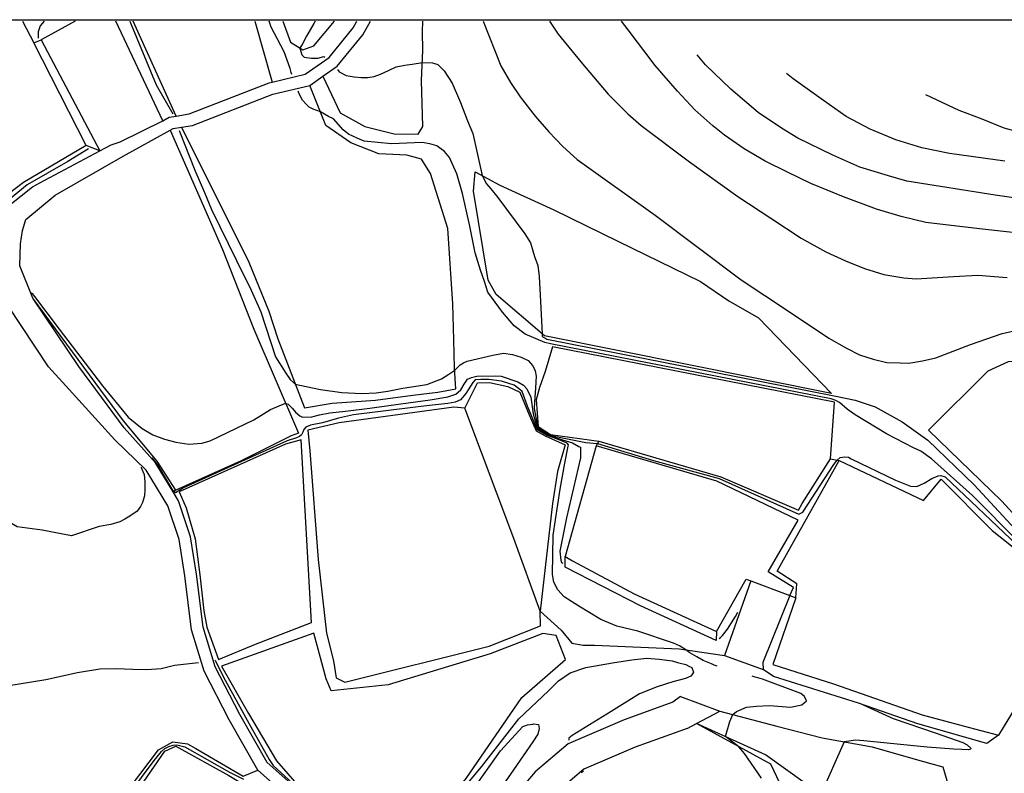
# Model space of a CAD drawing. Header units: metres. Extents: x -53000 to 0, y -90750 to 6.
# Tile 17 of 29: x -52509 to -52427, y -90063 to -90000. Entities that reach past the tile are written whole.
import ezdxf

# ---------------------------------------------------------------- set-up
doc = ezdxf.new("R2010")
doc.units = ezdxf.units.M
for name, color, linetype in [('2101000', 7, 'Continuous'), ('6101110', 7, 'Continuous'), ('6101120', 7, 'Continuous'), ('6110110', 7, 'Continuous'), ('6110120', 7, 'Continuous'), ('6301000', 7, 'Continuous'), ('7101000', 7, 'Continuous'), ('7102000', 7, 'Continuous'), ('7521000', 7, 'Continuous')]:
    doc.layers.add(name, color=color, linetype=linetype)
picture_1 = doc.add_image_def('image1.tif', size_in_pixel=(4000, 3000))

msp = doc.modelspace()

# ---------------------------------------------------------------- linework, layer by layer
at = {"layer": '2101000'}
for points in [[(-52510.32, -90015.47, 52.4), (-52508.42, -90013.96, 52.67), (-52507.79, -90013.63, 52.74), (-52502.75, -90010.93, 53.22), (-52501.8, -90010.43, 53.31), (-52501.03, -90010.16, 53.37), (-52497.45, -90008.4, 53.71), (-52496.9, -90008.09, 53.77), (-52496.32, -90008, 54.08), (-52495.21, -90007.81, 54.68), (-52488.48, -90005.2, 54.68), (-52488.23, -90005.14, 54.85), (-52485.46, -90004.48, 56.72), (-52483.43, -90003.05, 58.09), (-52481.41, -90000.57, 58.54), (-52481.08, -90000, 58.54)], [(-52482.41, -90068.02, 45.79), (-52488.65, -90062.49, 46.92), (-52490.96, -90058.42, 47.4), (-52493.02, -90054.41, 47.85), (-52494.04, -90051.08, 48.54), (-52494.59, -90046.6, 48.76), (-52495.1, -90043.45, 49.22), (-52496.11, -90040.43, 49.33), (-52496.56, -90039.68, 49.44), (-52498.05, -90037.23, 49.79), (-52500.69, -90034.27, 50.92), (-52504.52, -90029.11, 51.49), (-52508.38, -90023.34, 51.95), (-52509.48, -90020.62, 52.17), (-52509.44, -90018.78, 52.29), (-52509.27, -90017.65, 52.4), (-52508.99, -90016.72, 52.4), (-52506.5, -90014.67, 52.74), (-52500.78, -90011.37, 53.31), (-52496.81, -90009.19, 53.74), (-52496.57, -90009.05, 53.77), (-52495.86, -90008.93, 54.16), (-52494.94, -90008.78, 54.68), (-52488.18, -90006.15, 54.68), (-52485.04, -90005.41, 56.72), (-52483.95, -90004.64, 57.37), (-52482.74, -90003.78, 58.09), (-52480.58, -90001.14, 58.54), (-52479.93, -90000, 58.54)], [(-52474.69, -90079.99, 44.35), (-52475.98, -90078.37, 44.69), (-52478.7, -90074.51, 45.15), (-52483.15, -90068.71, 45.79), (-52489.44, -90063.13, 46.92), (-52491.84, -90058.89, 47.4), (-52493.95, -90054.79, 47.85), (-52495.03, -90051.29, 48.54), (-52495.58, -90046.74, 48.76), (-52496.07, -90043.69, 49.22), (-52497.02, -90040.85, 49.33), (-52498.85, -90037.83, 49.79), (-52501.47, -90035.28, 50.92), (-52505.88, -90030.43, 51.49), (-52507.07, -90029.13, 51.59), (-52510.46, -90023.98, 51.95)], [(-52447.9, -90047.16, 52.78), (-52450.12, -90053.47, 50.83)], [(-52447.9, -90047.16, 52.78), (-52444.61, -90048.4, 52.78)], [(-52444.61, -90048.4, 52.78), (-52446.89, -90054.06, 51.25), (-52446.87, -90054.64, 50.87)], [(-52450.12, -90053.47, 50.83), (-52446.87, -90054.64, 50.87)], [(-52453.84, -90056.93, 49.64), (-52454.46, -90057.38, 49.3), (-52458.56, -90058.87, 48.77), (-52463.3, -90060.9, 47.97), (-52466.08, -90063.26, 47.52), (-52469.83, -90067.71, 46.61), (-52472.6, -90073.86, 45.7), (-52474.24, -90078.55, 44.65)], [(-52453.84, -90056.93, 49.64), (-52450.51, -90058.14, 49.74)], [(-52453.27, -90059.6, 49.34), (-52452.48, -90059.19, 49.45), (-52450.51, -90058.14, 49.74)], [(-52453.27, -90059.6, 49.34), (-52457.64, -90061.19, 48.77), (-52461.97, -90063.05, 47.97), (-52464.3, -90065.03, 47.52), (-52467.69, -90069.05, 46.61), (-52470.27, -90074.79, 45.7), (-52470.8, -90076.28, 45.36), (-52472, -90079.7, 44.56), (-52473.57, -90084.97, 43.54), (-52476.36, -90089.26, 43.09), (-52478.52, -90091.99, 42.95)]]:
    msp.add_polyline3d(points, dxfattribs=at)
at = {"layer": '6101110'}
msp.add_polyline3d([(-52507.69, -90001.57, 52.46), (-52502.75, -90010.93, 53.22)], dxfattribs=at)
at = {"layer": '6101120'}
msp.add_polyline3d([(-52502.75, -90010.93, 53.22), (-52503.9, -90010.47, 51.32), (-52508.31, -90001.84, 51.32), (-52507.69, -90001.57, 52.46)], dxfattribs=at)
at = {"layer": '6110110'}
for points in [[(-52463.55, -90045.11, 52.78), (-52462.92, -90045.49, 52.78), (-52457.73, -90048.25, 52.78), (-52450.8, -90051.44, 52.78)], [(-52444.11, -90048.59, 53.59), (-52446.05, -90054.23, 53.59), (-52440.94, -90055.84, 53.59), (-52433.46, -90058.45, 53.59), (-52430.01, -90059.38, 53.59), (-52427.03, -90060.18, 53.59)]]:
    msp.add_polyline3d(points, dxfattribs=at)
at = {"layer": '6110120'}
for points in [[(-52450.8, -90051.44, 52.78), (-52450.82, -90052.2, 51.75), (-52457.21, -90049.27, 51.75), (-52463.53, -90046.03, 51.75), (-52463.55, -90045.11, 52.78)], [(-52444.61, -90048.4, 52.78), (-52444.11, -90048.59, 53.59)], [(-52427.03, -90060.18, 53.59), (-52428.01, -90060.89, 52.66), (-52433.84, -90059.22, 52.55), (-52438.83, -90057.47, 51.98), (-52446, -90055.24, 51.05), (-52446.87, -90054.64, 50.87)]]:
    msp.add_polyline3d(points, dxfattribs=at)
at = {"layer": '6301000'}
for points in [[(-52509.27, -90000, 51.32), (-52508.31, -90001.84, 51.32)], [(-52504.83, -90000, 52.57), (-52507.69, -90001.57, 52.46)], [(-52496.32, -90008, 54.08), (-52499.94, -90000, 54.26)], [(-52489.68, -90000, 54.28), (-52488.23, -90005.14, 54.85)], [(-52496.81, -90009.19, 53.74), (-52492.42, -90019.23, 53.12), (-52489.76, -90025.97, 52.89), (-52486.02, -90034.71, 51.64), (-52486.62, -90034.94, 51.64), (-52490.84, -90037.06, 51.53), (-52496.34, -90039.53, 51.41), (-52496.56, -90039.68, 49.44)], [(-52441.2, -90036.89, 55.19), (-52440.85, -90032.1, 55.19), (-52464.6, -90027.45, 55.19), (-52465.24, -90029.53, 55.19), (-52465.71, -90030.88, 55.19), (-52465.98, -90031.91, 55.19), (-52465.81, -90034.16, 55.19), (-52464.77, -90034.83, 55.19), (-52460.7, -90035.39, 55.19)], [(-52432.95, -90034.47, 58.35), (-52427.9, -90029.46, 58.58), (-52426.19, -90028.67, 58.58), (-52424.36, -90028.6, 58.58), (-52422.72, -90028.63, 58.58), (-52422.2, -90028.92, 58.58), (-52412.89, -90042.75, 58.69), (-52407.2, -90051.82, 58.69), (-52406.52, -90053.94, 58.69), (-52405.95, -90055.96, 58.69), (-52406.75, -90056.41, 58.58), (-52410.16, -90058.39, 58.35), (-52417.13, -90051, 58.23), (-52426.75, -90040.45, 58.46), (-52432.95, -90034.47, 58.35)], [(-52485.05, -90036.21, 49.82), (-52484.36, -90045.38, 49.82), (-52483.66, -90051.59, 49.36), (-52483.07, -90053.92, 49.36), (-52482.83, -90055.34, 49.36), (-52482.1, -90055.72, 49.25), (-52469.94, -90052.67, 49.36), (-52465.61, -90050.96, 49.48), (-52465.64, -90049.73, 49.48), (-52467.88, -90043.59, 49.48), (-52471.99, -90032.61, 49.48), (-52472.91, -90032.54, 49.48), (-52482.57, -90033.86, 49.48), (-52485.21, -90034.48, 49.71), (-52485.05, -90036.21, 49.82)], [(-52460.7, -90035.39, 55.19), (-52460.82, -90035.59, 54), (-52460.94, -90035.79, 52.78), (-52463.55, -90045.11, 52.78)], [(-52441.2, -90036.89, 55.19), (-52440.64, -90036.99, 54), (-52440.45, -90037.02, 53.59), (-52433.35, -90040.4, 53.59), (-52431.88, -90038.6, 53.59), (-52427.56, -90042.92, 53.59), (-52425, -90044.99, 53.59), (-52420.34, -90050.18, 53.59), (-52420.98, -90050.76, 53.59), (-52422.17, -90052.21, 53.59), (-52427.03, -90060.18, 53.59)], [(-52450.11, -90074.12, 49.27), (-52447.28, -90071.36, 50.41), (-52446.05, -90068.34, 50.41), (-52445.3, -90065.96, 50.41), (-52445.46, -90064.23, 50.41), (-52446.22, -90062.62, 50.41), (-52452.48, -90059.19, 49.45)], [(-52505.09, -90071.62, 45.07), (-52503.21, -90068.57, 46.09), (-52497.81, -90061.42, 46.88), (-52496.6, -90060.75, 46.88), (-52495.37, -90060.91, 46.88), (-52494.65, -90061.29, 46.88), (-52490.68, -90063.63, 46.88), (-52489.44, -90063.13, 46.92)]]:
    msp.add_polyline3d(points, dxfattribs=at)
at = {"layer": '7101000'}
for points in [[(-52470.45, -90000, 60), (-52468.96, -90003.76, 60), (-52468.14, -90005.18, 60), (-52467.33, -90006.38, 60), (-52466.06, -90008.01, 60), (-52464.92, -90009.33, 60), (-52463.75, -90010.56, 60), (-52462.53, -90011.65, 60), (-52455.97, -90016.34, 60), (-52448.71, -90021.79, 60), (-52444.72, -90024.45, 60), (-52441.33, -90026.72, 60), (-52439.85, -90027.57, 60), (-52438.74, -90028.12, 60), (-52437.59, -90028.48, 60), (-52436.45, -90028.76, 60), (-52435.31, -90028.8, 60), (-52434.58, -90028.82, 60), (-52433.45, -90028.63, 60), (-52432.32, -90028.36, 60), (-52429.4, -90027.24, 60), (-52426.74, -90026.31, 60), (-52425.84, -90026.14, 60)], [(-52433.19, -90006.18, 70), (-52430.37, -90007.5, 70), (-52428.44, -90008.24, 70), (-52426.6, -90008.99, 70), (-52421.92, -90010.25, 70)], [(-52499.26, -90037.58, 50), (-52499.25, -90037.62, 50), (-52499.12, -90037.94, 50), (-52499.02, -90038.21, 50), (-52498.94, -90038.82, 50), (-52498.94, -90039.49, 50), (-52498.98, -90040.01, 50), (-52499.15, -90040.57, 50), (-52499.33, -90040.89, 50), (-52499.61, -90041.29, 50), (-52500.21, -90041.72, 50), (-52500.65, -90041.98, 50), (-52501.05, -90042.19, 50), (-52501.82, -90042.42, 50), (-52502.8, -90042.6, 50), (-52505.12, -90043.37, 50), (-52507.59, -90042.91, 50), (-52509.7, -90042.63, 50), (-52511.9, -90041.35, 50), (-52513.28, -90039.7, 50), (-52518.59, -90030.63, 50), (-52523.14, -90022.3, 50)], [(-52451.21, -90054.17, 50), (-52451.92, -90053.88, 50), (-52452.45, -90053.56, 50), (-52453.05, -90053.24, 50), (-52453.38, -90052.98, 50), (-52453.9, -90052.64, 50), (-52454.42, -90052.43, 50), (-52457.43, -90051.4, 50), (-52459.2, -90050.98, 50), (-52460.55, -90050.42, 50), (-52462.39, -90049.29, 50), (-52463.64, -90048.52, 50), (-52464.17, -90047.94, 50), (-52464.51, -90047.29, 50), (-52464.61, -90046.64, 50), (-52464.56, -90043.32, 50), (-52463.96, -90039.44, 50), (-52463.57, -90037.24, 50), (-52463.28, -90035.83, 50), (-52463.26, -90035.71, 50), (-52463.38, -90035.56, 50), (-52464.2, -90035.23, 50), (-52465.06, -90034.91, 50), (-52465.84, -90034.48, 50), (-52465.91, -90034.42, 50), (-52465.95, -90034.33, 50), (-52466.15, -90033.79, 50), (-52466.73, -90032.45, 50), (-52467.17, -90031.2, 50), (-52467.36, -90031.05, 50), (-52467.84, -90030.69, 50), (-52468.3, -90030.55, 50), (-52468.9, -90030.33, 50), (-52469.97, -90030.21, 50), (-52470.64, -90030.21, 50), (-52471.13, -90030.23, 50), (-52471.32, -90030.45, 50), (-52471.9, -90031.37, 50), (-52472.36, -90031.91, 50), (-52472.8, -90032.11, 50), (-52473.43, -90032.22, 50), (-52475.23, -90032.43, 50), (-52477.97, -90032.76, 50), (-52481.38, -90033.19, 50), (-52482.64, -90033.47, 50), (-52484, -90033.84, 50), (-52485, -90034.05, 50), (-52485.38, -90034.22, 50), (-52485.57, -90034.41, 50), (-52485.65, -90034.64, 50), (-52485.75, -90034.85, 50), (-52485.92, -90035, 50), (-52486.17, -90035.12, 50), (-52486.95, -90035.37, 50), (-52492.31, -90037.79, 50), (-52495.7, -90039.32, 50), (-52496.38, -90039.74, 50), (-52496.5, -90039.64, 50), (-52496.64, -90039.44, 50), (-52497.85, -90037.39, 50), (-52498.34, -90036.81, 50)], [(-52450.75, -90054.37, 50), (-52450.98, -90054.27, 50), (-52451.21, -90054.17, 50)], [(-52447.3, -90055.35, 50), (-52447.54, -90055.28, 50), (-52447.78, -90055.21, 50)], [(-52443.21, -90057.28, 50), (-52443.39, -90056.93, 50), (-52443.68, -90056.67, 50), (-52446.92, -90055.46, 50), (-52447.3, -90055.35, 50)], [(-52447, -90063.79, 50), (-52448.44, -90061.71, 50), (-52448.9, -90061.15, 50), (-52450.03, -90060.3, 50), (-52449.68, -90059.02, 50), (-52449.41, -90058.44, 50), (-52449.1, -90058.18, 50), (-52448.26, -90057.81, 50), (-52447.42, -90057.73, 50), (-52446.34, -90057.67, 50), (-52444.55, -90057.82, 50), (-52443.62, -90057.61, 50), (-52443.21, -90057.28, 50)]]:
    msp.add_polyline3d(points, dxfattribs=at)
at = {"layer": '7102000'}
for points in [[(-52507.43, -90000, 52), (-52507.78, -90000.39, 52), (-52507.94, -90000.9, 52), (-52507.94, -90001.43, 52)], [(-52500.23, -90000, 54), (-52500.11, -90000.27, 54), (-52498.01, -90005.37, 54), (-52496.59, -90007.81, 54)], [(-52486.58, -90004.49, 56), (-52486.62, -90004.33, 56), (-52486.72, -90003.98, 56), (-52487.22, -90002.58, 56), (-52488.3, -90000.51, 56), (-52488.47, -90000, 56)], [(-52484.6, -90000, 58), (-52484.72, -90000.21, 58), (-52485.33, -90001.27, 58), (-52485.68, -90001.92, 58), (-52485.9, -90002.27, 58), (-52485.73, -90002.83, 58), (-52485.53, -90003.03, 58), (-52484.92, -90003.13, 58), (-52484.37, -90003.13, 58), (-52483.87, -90002.98, 58), (-52483.78, -90003.02, 58)], [(-52464.87, -90000, 62), (-52464.14, -90001.1, 62), (-52462.07, -90003.59, 62), (-52459.93, -90006.15, 62), (-52458.27, -90007.82, 62), (-52457.15, -90008.8, 62), (-52453.07, -90011.86, 62), (-52448.99, -90014.78, 62), (-52446.23, -90016.6, 62), (-52443.67, -90018.3, 62), (-52441.58, -90019.44, 62), (-52439.94, -90020.21, 62), (-52438.32, -90020.85, 62), (-52436.69, -90021.36, 62), (-52435.01, -90021.62, 62), (-52433.98, -90021.71, 62), (-52430.84, -90021.51, 62), (-52428.78, -90021.42, 62), (-52426.31, -90021.6, 62)], [(-52424.84, -90017.92, 64), (-52428.65, -90017.49, 64), (-52433.16, -90016.97, 64), (-52435.24, -90016.47, 64), (-52437.31, -90015.85, 64), (-52440.11, -90014.81, 64), (-52442.85, -90013.69, 64), (-52444.81, -90012.74, 64), (-52446.7, -90011.79, 64), (-52448.47, -90010.77, 64), (-52450.11, -90009.61, 64), (-52451.1, -90008.81, 64), (-52452.62, -90007.46, 64), (-52454.08, -90005.91, 64), (-52455.95, -90003.73, 64), (-52458.23, -90000.73, 64), (-52458.8, -90000, 64)], [(-52482.73, -90004.08, 58), (-52482.59, -90004.26, 58), (-52481.98, -90004.58, 58), (-52481.32, -90004.69, 58), (-52480.74, -90004.75, 58), (-52480.17, -90004.75, 58), (-52479.63, -90004.66, 58), (-52479.11, -90004.46, 58), (-52478.44, -90004.15, 58), (-52477.78, -90003.85, 58), (-52477.04, -90003.7, 58), (-52476.44, -90003.61, 58), (-52475.57, -90003.49, 58), (-52474.72, -90003.51, 58), (-52474.27, -90003.65, 58), (-52473.73, -90004.19, 58), (-52473.05, -90005.23, 58), (-52472.37, -90006.85, 58), (-52471.78, -90008.39, 58), (-52471.33, -90009.47, 58), (-52470.54, -90013, 58), (-52470.16, -90013.72, 58), (-52469.8, -90014.12, 58), (-52469.21, -90014.85, 58), (-52466.93, -90017.93, 58), (-52466.46, -90018.67, 58), (-52466.14, -90019.84, 58), (-52465.86, -90020.58, 58), (-52465.72, -90021.52, 58), (-52465.61, -90023.62, 58), (-52465.49, -90026.35, 58), (-52465.47, -90026.56, 58), (-52465.39, -90026.62, 58), (-52465.25, -90026.7, 58), (-52465.09, -90026.79, 58), (-52440.89, -90031.59, 58), (-52439.1, -90031.93, 58), (-52437.43, -90032.49, 58), (-52435.15, -90033.77, 58), (-52433, -90035.31, 58), (-52429.08, -90039.09, 58), (-52419.45, -90049.51, 58)], [(-52420.66, -90015.62, 66), (-52427.32, -90014.67, 66), (-52434.75, -90013.49, 66), (-52436.31, -90013.04, 66), (-52438.71, -90012.3, 66), (-52440.99, -90011.3, 66), (-52443.93, -90009.87, 66), (-52445.31, -90009.03, 66), (-52447.28, -90007.69, 66), (-52449.59, -90005.72, 66), (-52451.71, -90003.68, 66), (-52452.43, -90002.85, 66)], [(-52426.51, -90011.8, 68), (-52431.16, -90011.15, 68), (-52433.49, -90010.67, 68), (-52435.69, -90009.99, 68), (-52437.84, -90009.11, 68), (-52439.87, -90008.03, 68), (-52441.78, -90006.69, 68), (-52444.34, -90004.86, 68), (-52444.89, -90004.41, 68)], [(-52478.16, -90010.33, 56), (-52480.48, -90010.11, 56), (-52481.07, -90009.87, 56), (-52481.79, -90009.52, 56), (-52482.25, -90009.15, 56), (-52483.06, -90008.23, 56), (-52483.47, -90008.03, 56), (-52484.16, -90007.63, 56), (-52484.77, -90007.42, 56), (-52485.11, -90007.25, 56), (-52485.37, -90006.99, 56), (-52485.66, -90006.65, 56), (-52485.95, -90006.12, 56), (-52486.05, -90005.9, 56)], [(-52496.06, -90009.22, 54), (-52494.73, -90012.56, 54), (-52493.94, -90014.43, 54), (-52493.35, -90015.88, 54), (-52491.23, -90020.18, 54), (-52490, -90022.67, 54), (-52489.17, -90024.5, 54), (-52487.94, -90028.28, 54), (-52487.08, -90029.68, 54), (-52486.71, -90030.19, 54), (-52486.43, -90030.45, 54), (-52486.28, -90030.58, 54), (-52485.36, -90030.78, 54), (-52484.16, -90031.03, 54), (-52482.35, -90031.3, 54), (-52480.67, -90031.37, 54), (-52479.46, -90031.32, 54), (-52478.48, -90031.19, 54), (-52477.21, -90030.93, 54), (-52475.2, -90030.61, 54), (-52473.96, -90030.14, 54), (-52473.33, -90029.76, 54), (-52472.85, -90029.42, 54), (-52472.54, -90029.11, 54), (-52472.39, -90028.96, 54), (-52472.1, -90028.79, 54), (-52471.79, -90028.66, 54), (-52469.64, -90028.14, 54), (-52468.74, -90027.98, 54), (-52467.97, -90028.08, 54), (-52467.25, -90028.31, 54), (-52466.66, -90028.61, 54), (-52466.26, -90029.04, 54), (-52466.06, -90029.48, 54), (-52465.98, -90029.93, 54), (-52466.04, -90030.9, 54), (-52466.13, -90032.12, 54), (-52466.16, -90032.65, 54), (-52466.02, -90033.41, 54), (-52465.88, -90034.1, 54), (-52465.86, -90034.18, 54), (-52465.8, -90034.25, 54), (-52465.56, -90034.4, 54), (-52464.79, -90034.89, 54), (-52464.33, -90035, 54), (-52461.8, -90035.51, 54), (-52460.82, -90035.59, 54), (-52456.09, -90037.04, 54), (-52450.58, -90038.53, 54), (-52443.85, -90041.56, 54), (-52443.53, -90041.38, 54), (-52440.92, -90037.35, 54), (-52440.64, -90036.99, 54), (-52440.39, -90036.77, 54), (-52439.99, -90036.72, 54), (-52439.68, -90036.75, 54), (-52439.44, -90036.89, 54), (-52435.73, -90038.67, 54), (-52434.46, -90039.19, 54), (-52433.92, -90039.21, 54), (-52433.29, -90038.94, 54), (-52432.66, -90038.53, 54), (-52432.11, -90038.31, 54), (-52431.91, -90038.28, 54), (-52431.54, -90038.41, 54), (-52425.5, -90044.13, 54)], [(-52425.34, -90043.92, 56), (-52429.23, -90039.98, 56), (-52432.68, -90036.88, 56), (-52433.57, -90036.23, 56), (-52434.2, -90035.95, 56), (-52436.47, -90034.79, 56), (-52439.11, -90033.19, 56), (-52439.79, -90032.69, 56), (-52440.42, -90032.15, 56), (-52440.73, -90031.97, 56), (-52441.13, -90031.84, 56), (-52464.77, -90027.18, 56), (-52465.26, -90027.09, 56), (-52466.92, -90026.38, 56), (-52467.85, -90025.67, 56), (-52468.82, -90024.52, 56), (-52470.05, -90022.85, 56), (-52470.34, -90021.93, 56), (-52470.69, -90020.98, 56), (-52471.12, -90019.52, 56), (-52471.58, -90017.28, 56), (-52472.18, -90014.53, 56), (-52472.68, -90012.88, 56), (-52473.3, -90011.49, 56), (-52473.7, -90010.99, 56), (-52474.36, -90010.5, 56), (-52474.95, -90010.33, 56), (-52475.59, -90010.23, 56), (-52478.16, -90010.33, 56)], [(-52503.7, -90010.77, 52), (-52505.45, -90011.84, 52), (-52508.87, -90013.79, 52), (-52510.75, -90015.35, 52), (-52511.77, -90016.24, 52), (-52512.49, -90017.22, 52), (-52512.51, -90017.42, 52), (-52512.54, -90017.71, 52), (-52512.44, -90019.3, 52), (-52511.83, -90021.24, 52), (-52511.29, -90022.54, 52), (-52511.03, -90023.18, 52), (-52510.92, -90023.23, 52)], [(-52508.49, -90022.9, 52), (-52508.45, -90022.96, 52), (-52508.26, -90023.21, 52), (-52506.18, -90025.96, 52), (-52502.51, -90030.74, 52), (-52500.35, -90033.37, 52), (-52499.17, -90034.32, 52), (-52498.29, -90034.85, 52), (-52497.3, -90035.22, 52), (-52496.33, -90035.47, 52), (-52495.24, -90035.66, 52), (-52494.16, -90035.57, 52), (-52493.46, -90035.36, 52), (-52489.77, -90033.6, 52), (-52488.36, -90032.72, 52), (-52487.1, -90032.19, 52), (-52486.98, -90032.24, 52), (-52486.88, -90032.28, 52), (-52486.74, -90032.42, 52), (-52486.51, -90032.63, 52), (-52486.26, -90032.95, 52), (-52485.89, -90033.25, 52), (-52485.66, -90033.37, 52), (-52484.89, -90033.35, 52), (-52484.25, -90033.18, 52), (-52483.37, -90033, 52), (-52482.05, -90032.88, 52), (-52479.99, -90032.61, 52), (-52477.39, -90032.25, 52), (-52474.92, -90031.91, 52), (-52473.43, -90031.67, 52), (-52472.75, -90031.43, 52), (-52472.34, -90031.08, 52), (-52472.06, -90030.6, 52), (-52471.76, -90030.17, 52), (-52471.44, -90030.02, 52), (-52470.99, -90029.93, 52), (-52469.39, -90029.9, 52), (-52468.94, -90029.91, 52), (-52467.54, -90030.41, 52), (-52467.04, -90030.68, 52), (-52466.78, -90031, 52), (-52466.44, -90031.69, 52), (-52466.25, -90033.1, 52), (-52466.09, -90033.6, 52), (-52465.94, -90034.15, 52), (-52465.89, -90034.29, 52), (-52465.87, -90034.32, 52), (-52465.75, -90034.38, 52), (-52464.86, -90034.92, 52), (-52464.63, -90035.01, 52), (-52463.76, -90035.28, 52), (-52462.92, -90035.55, 52), (-52462.38, -90035.84, 52), (-52462.26, -90035.91, 52), (-52462.26, -90036, 52), (-52462.26, -90036.32, 52), (-52462.26, -90036.8, 52), (-52463.42, -90041.86, 52), (-52463.98, -90044.66, 52), (-52463.91, -90045.43, 52), (-52463.84, -90045.62, 52), (-52463.75, -90045.68, 52)], [(-52450.57, -90052.02, 52), (-52450.47, -90051.95, 52), (-52450.29, -90051.77, 52), (-52449.88, -90051.23, 52), (-52449.19, -90050.18, 52), (-52448.99, -90049.82, 52)], [(-52511.65, -90056.19, 48), (-52507.3, -90055.47, 48), (-52504.62, -90054.88, 48), (-52502.75, -90054.59, 48), (-52501.38, -90054.56, 48), (-52499.96, -90054.62, 48), (-52498.78, -90054.64, 48), (-52497.59, -90054.56, 48), (-52496.46, -90054.27, 48), (-52494.43, -90054.06, 48)], [(-52493.06, -90053.86, 48), (-52493.01, -90053.9, 48), (-52492.32, -90055.3, 48), (-52490.03, -90059.46, 48), (-52488.47, -90062.22, 48), (-52488.13, -90062.72, 48), (-52486.18, -90064.53, 48)], [(-52473.49, -90066.29, 48), (-52470.6, -90062.85, 48), (-52467.45, -90058.8, 48), (-52464.95, -90056.43, 48), (-52464.1, -90055.59, 48), (-52463.13, -90054.93, 48), (-52461.79, -90054.48, 48), (-52459.57, -90054.09, 48), (-52457.94, -90053.82, 48), (-52456.65, -90053.69, 48), (-52455.62, -90053.77, 48), (-52454.52, -90053.9, 48), (-52454.07, -90054.04, 48), (-52453.38, -90054.22, 48), (-52453.12, -90054.35, 48), (-52452.88, -90054.46, 48), (-52452.73, -90054.86, 48), (-52452.83, -90055.01, 48), (-52452.96, -90055.19, 48), (-52453.41, -90055.4, 48), (-52454.46, -90055.67, 48), (-52455.78, -90056.11, 48), (-52457.28, -90056.69, 48), (-52459.68, -90058.18, 48), (-52462.95, -90060.21, 48), (-52463.24, -90060.44, 48), (-52463.24, -90060.52, 48), (-52463.24, -90060.61, 48)], [(-52438.43, -90057.63, 52), (-52435.92, -90058.77, 52), (-52432.29, -90060, 52), (-52430.05, -90060.8, 52), (-52429.67, -90060.98, 52), (-52429.34, -90061.3, 52), (-52429.4, -90061.35, 52), (-52429.57, -90061.41, 52), (-52430.12, -90061.39, 52), (-52430.81, -90061.35, 52), (-52433.05, -90061.2, 52), (-52438.37, -90060.65, 52), (-52439.06, -90060.61, 52), (-52440.04, -90060.74, 52), (-52442.03, -90065.23, 52)], [(-52471.38, -90064.86, 46), (-52469, -90061.5, 46), (-52467.1, -90059.44, 46), (-52466.72, -90059.3, 46), (-52466.27, -90059.26, 46), (-52466.17, -90059.23, 46), (-52465.8, -90059.27, 46), (-52465.72, -90059.61, 46), (-52465.86, -90060.09, 46), (-52466.27, -90060.75, 46), (-52467.89, -90063.09, 46), (-52470.66, -90067.07, 46)], [(-52502.34, -90067.92, 46), (-52498.17, -90062.3, 46), (-52497.56, -90061.54, 46), (-52497.27, -90061.31, 46), (-52496.93, -90061.13, 46), (-52496.57, -90061.01, 46), (-52496.26, -90060.98, 46), (-52496.02, -90061.04, 46), (-52495.59, -90061.16, 46), (-52491.83, -90063.3, 46), (-52490.64, -90063.88, 46)], [(-52462, -90063.17, 48), (-52462.17, -90063.34, 48)]]:
    msp.add_polyline3d(points, dxfattribs=at)
at = {"layer": '7521000'}
for points in [[(-52497.45, -90008.4, 53.71), (-52501.39, -90000, 52.84)], [(-52487.32, -90000, 57.86), (-52486.68, -90001.76, 57.91), (-52485.64, -90002.43, 58.03), (-52484.73, -90002.09, 58.37), (-52482.97, -90000, 58.57)], [(-52483.95, -90004.64, 57.37), (-52482.5, -90007.73, 57.1), (-52480.43, -90008.87, 57.21), (-52477.96, -90009.49, 57.21), (-52475.92, -90009.51, 57.21), (-52475.53, -90008.88, 57.21), (-52475.65, -90005, 57.67), (-52475.52, -90002.44, 58.23), (-52475.57, -90000.9, 58.46), (-52475.53, -90000, 58.46)], [(-52495.86, -90008.93, 54.16), (-52490.18, -90020.31, 54.94), (-52488.52, -90024.44, 54.71), (-52487.74, -90026.76, 54.6), (-52485.51, -90032.6, 53.69), (-52483.18, -90032.2, 53.69), (-52479.51, -90031.94, 53.69), (-52476.38, -90031.52, 53.69), (-52474.26, -90031.26, 53.69), (-52472.76, -90031, 53.8), (-52472.86, -90029.22, 54.03), (-52472.93, -90026.87, 54.25), (-52473.02, -90023.81, 54.71), (-52473.42, -90017.48, 55.51), (-52474.89, -90012.84, 55.85), (-52475.65, -90011.64, 55.96), (-52476.88, -90011.29, 55.96), (-52479.23, -90011.18, 55.73), (-52481.61, -90010.25, 55.62), (-52483.7, -90008.8, 55.62), (-52485.04, -90005.41, 56.72)], [(-52503.9, -90010.47, 51.32), (-52509.17, -90013.61, 51.32), (-52512.48, -90016.1, 51.32), (-52513.21, -90016.82, 51.32)], [(-52469.04, -90013.83, 58.58), (-52464.49, -90015.89, 58.58), (-52459.1, -90018.54, 58.58), (-52452.15, -90021.93, 58.58), (-52449.75, -90023.57, 58.58), (-52447.26, -90025.01, 58.69), (-52441.1, -90031.37, 58.12), (-52465.28, -90026.53, 58.01), (-52469.37, -90023.04, 57.89), (-52470.02, -90021.84, 57.89), (-52471.27, -90014.33, 57.78), (-52471.12, -90012.69, 57.78), (-52469.04, -90013.83, 58.58)], [(-52496.34, -90039.53, 51.41), (-52497.91, -90037.09, 51.58), (-52500.75, -90033.68, 51.87), (-52508.38, -90023.34, 51.95)], [(-52471.99, -90032.61, 49.48), (-52470.94, -90030.48, 49.82), (-52469.92, -90030.44, 49.82), (-52468.38, -90030.79, 49.82), (-52467.35, -90031.26, 49.82), (-52466.57, -90033.17, 49.82), (-52466, -90034.54, 49.82), (-52465.23, -90034.94, 49.82), (-52463.55, -90035.71, 49.82), (-52464.18, -90037.96, 49.82), (-52464.6, -90040.65, 49.82), (-52465.64, -90049.73, 49.48)], [(-52495.48, -90041.02, 49.16), (-52494.72, -90043.62, 49.16), (-52494.32, -90046.67, 49.16), (-52493.97, -90049.7, 49.16), (-52493.74, -90051.07, 49.16), (-52492.75, -90053.79, 49.16), (-52489.64, -90052.51, 49.16), (-52484.9, -90050.68, 49.16), (-52485.79, -90035.28, 49.16), (-52487.1, -90035.64, 49.16), (-52496.07, -90039.68, 49.16), (-52495.48, -90041.02, 49.16)], [(-52444.61, -90048.4, 52.78), (-52444.31, -90047.72, 52.78), (-52446.43, -90046.4, 52.78), (-52443.92, -90042.05, 52.78), (-52450.78, -90038.76, 52.78), (-52460.94, -90035.79, 52.78)], [(-52460.7, -90035.39, 55.19), (-52450.42, -90038.41, 55.19), (-52443.88, -90041.2, 55.19)], [(-52444.11, -90048.59, 53.59), (-52444.04, -90047.43, 53.59), (-52445.68, -90046.35, 53.59), (-52440.45, -90037.02, 53.59)], [(-52443.59, -90040.64, 55.19), (-52441.2, -90036.89, 55.19)], [(-52443.88, -90041.2, 55.19), (-52443.59, -90040.64, 55.19)], [(-52450.8, -90051.44, 52.78), (-52448.3, -90047.02, 52.78), (-52447.9, -90047.16, 52.78)], [(-52465.64, -90049.73, 49.48), (-52463.87, -90051.33, 49.58), (-52462.98, -90052.43, 49.58), (-52462.02, -90052.58, 49.58), (-52461.06, -90052.58, 49.58), (-52453.95, -90052.89, 49.86), (-52450.12, -90053.47, 50.83)], [(-52492.5, -90054.36, 48.34), (-52490.23, -90058.35, 48.34), (-52487.86, -90062.35, 48.34), (-52485.96, -90064.52, 48.34), (-52479.87, -90069.79, 48.34), (-52477.51, -90070.31, 48.34), (-52476.8, -90070.08, 48.34), (-52475.73, -90068.5, 48.34), (-52471.89, -90063.84, 48.68), (-52467.2, -90057.01, 48.68), (-52463.52, -90053.79, 48.8), (-52464.3, -90051.77, 48.8), (-52465.43, -90051.62, 48.8), (-52469.87, -90053.33, 48.8), (-52478.46, -90055.93, 48.8), (-52483.25, -90056.43, 48.57), (-52483.69, -90055.43, 48.57), (-52484.72, -90051.59, 48.57), (-52492.5, -90054.36, 48.34)], [(-52450.51, -90058.14, 49.74), (-52445.71, -90059.43, 50.86), (-52441.9, -90060.4, 51.55), (-52437.69, -90061.15, 52.57), (-52433.67, -90062.32, 53.02), (-52431.72, -90062.85, 53.48), (-52430.81, -90065.98, 53.59), (-52430.63, -90071.6, 54.05), (-52431.1, -90076.32, 54.05), (-52434.15, -90076.75, 54.05), (-52434.96, -90076.79, 53.93), (-52435.29, -90076.19, 53.82), (-52436.4, -90069.89, 53.25), (-52437.26, -90068.6, 53.25), (-52439.03, -90067.55, 52.8), (-52443.31, -90064.24, 51.66), (-52446.66, -90061.82, 50.75), (-52452.48, -90059.19, 49.45)], [(-52505, -90073.22, 44.72), (-52501.3, -90067.39, 44.72), (-52497.28, -90061.51, 44.72), (-52496.35, -90061.09, 44.72)], [(-52496.35, -90061.09, 44.72), (-52491.89, -90063.56, 44.72), (-52488.36, -90065.67, 44.72), (-52495.52, -90074.97, 44.72)]]:
    msp.add_polyline3d(points, dxfattribs=at)

# ---------------------------------------------------------------- pictures from other files: only their frames are drawn
image = msp.add_image(picture_1, insert=(-53000.125, -90749.875), size_in_units=(1000, 750))
image.dxf.flags = 6

doc.saveas('drawing.dxf')
